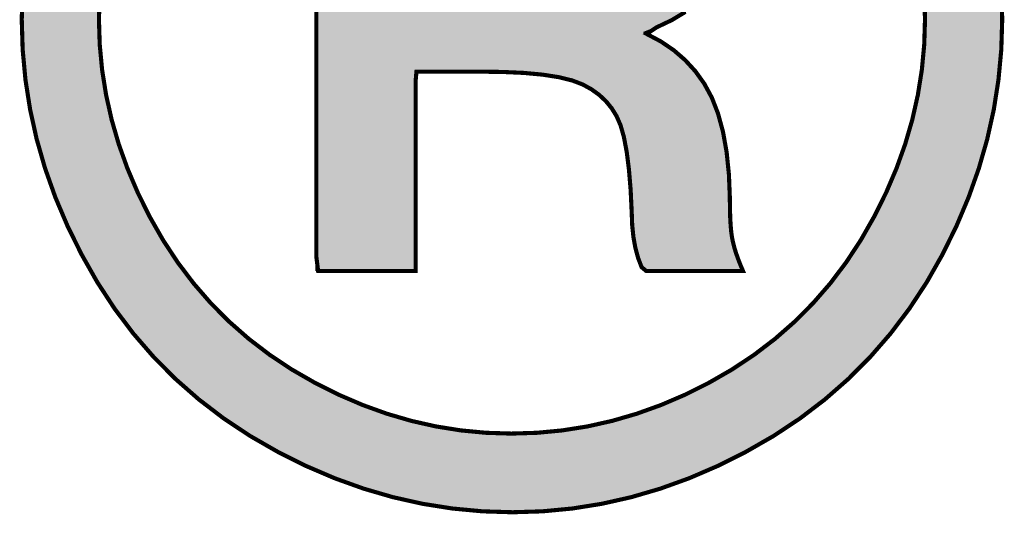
# Model space of a CAD drawing. Header units: inches. Extents: x 0 to 80, y 0 to 59.8.
# Tile 22 of 30: x 79.036 to 79.443, y 3.864 to 4.069. Entities that reach past the tile are written whole.
import ezdxf

# ---------------------------------------------------------------- set-up
doc = ezdxf.new("R2010")
doc.units = ezdxf.units.IN
doc.header["$MEASUREMENT"] = 0
doc.layers.add('Default', color=7, linetype='Continuous')
doc.layers.add('Layer_1', color=7, linetype='Continuous')

# ---------------------------------------------------------------- blocks, each defined once
blk = doc.blocks.new('block_5')
at = {"layer": 'Layer_1', "linetype": 'Continuous'}
h = blk.add_hatch(color=7, dxfattribs=at)
h.paths.add_polyline_path([(0.016547, 0.063151), (0.014068, 0.063073), (0.011601, 0.06284), (0.009145, 0.062452), (0.0067, 0.061909), (0.004264, 0.06121), (0.001837, 0.060356), (-0.000583, 0.059347), (-0.002995, 0.058182), (-0.005362, 0.056866), (-0.007606, 0.055413), (-0.009726, 0.053827), (-0.011722, 0.052107), (-0.013593, 0.050253), (-0.01534, 0.048264), (-0.016961, 0.046141), (-0.018456, 0.043884), (-0.019822, 0.041497), (-0.021035, 0.039061), (-0.022086, 0.036602), (-0.022976, 0.034119), (-0.023704, 0.031612), (-0.02427, 0.029081), (-0.024674, 0.026526), (-0.024916, 0.023947), (-0.024997, 0.021342), (-0.024918, 0.018766), (-0.024681, 0.016214), (-0.024285, 0.013686), (-0.02373, 0.011183), (-0.023017, 0.008703), (-0.022145, 0.006247), (-0.021113, 0.003815), (-0.019923, 0.001408), (-0.018586, -0.000953), (-0.017121, -0.003194), (-0.015527, -0.005309), (-0.013804, -0.007297), (-0.011952, -0.009159), (-0.009972, -0.010895), (-0.007864, -0.012505), (-0.005629, -0.013988), (-0.003272, -0.015342), (-0.000865, -0.016544), (0.001566, -0.017585), (0.004021, -0.018466), (0.0065, -0.019187), (0.009002, -0.019747), (0.011529, -0.020147), (0.01408, -0.020387), (0.016656, -0.020467), (0.019204, -0.020387), (0.021731, -0.020147), (0.024237, -0.019747), (0.026721, -0.019187), (0.029185, -0.018466), (0.031628, -0.017585), (0.034049, -0.016544), (0.03645, -0.015342), (0.038808, -0.013988), (0.041047, -0.012505), (0.043158, -0.010895), (0.045141, -0.009159), (0.046997, -0.007297), (0.048724, -0.005309), (0.050324, -0.003194), (0.051797, -0.000953), (0.053136, 0.001408), (0.05432, 0.003815), (0.055347, 0.006247), (0.056217, 0.008703), (0.05693, 0.011183), (0.057485, 0.013686), (0.057882, 0.016214), (0.058121, 0.018766), (0.0582, 0.021342), (0.058119, 0.023947), (0.057875, 0.026526), (0.057469, 0.029081), (0.056902, 0.031612), (0.056173, 0.034119), (0.055284, 0.036602), (0.054234, 0.039061), (0.053024, 0.041497), (0.051662, 0.043884), (0.05017, 0.046141), (0.048551, 0.048264), (0.046804, 0.050253), (0.04493, 0.052107), (0.04293, 0.053827), (0.040802, 0.055413), (0.038547, 0.056866), (0.036174, 0.058182), (0.033766, 0.059347), (0.031345, 0.060356), (0.028911, 0.06121), (0.026464, 0.061909), (0.024004, 0.062452), (0.021531, 0.06284), (0.019046, 0.063073)])
h.paths.add_polyline_path([(0.014444, 0.056527), (0.012354, 0.05633), (0.010275, 0.056001), (0.008208, 0.055541), (0.006153, 0.05495), (0.004108, 0.054228), (0.002073, 0.053375), (0.000049, 0.052392), (-0.001942, 0.05128), (-0.00383, 0.050052), (-0.005613, 0.04871), (-0.00729, 0.047256), (-0.008861, 0.045688), (-0.010326, 0.044006), (-0.011685, 0.042211), (-0.012937, 0.040303), (-0.014084, 0.038286), (-0.015108, 0.03623), (-0.015994, 0.034156), (-0.016744, 0.032064), (-0.017357, 0.029955), (-0.017834, 0.027827), (-0.018174, 0.025683), (-0.018378, 0.023521), (-0.018446, 0.021342), (-0.018379, 0.01919), (-0.018177, 0.017055), (-0.01784, 0.014937), (-0.01737, 0.012837), (-0.016765, 0.010754), (-0.016025, 0.008689), (-0.015152, 0.006642), (-0.014146, 0.004613), (-0.013008, 0.00262), (-0.011764, 0.00073), (-0.010414, -0.001053), (-0.00896, -0.002727), (-0.007401, -0.004294), (-0.005738, -0.005753), (-0.003969, -0.007105), (-0.002095, -0.008351), (-0.000118, -0.009487), (0.001899, -0.010496), (0.003936, -0.011371), (0.005991, -0.012111), (0.008064, -0.012717), (0.010157, -0.013188), (0.012268, -0.013525), (0.014398, -0.013727), (0.016547, -0.013794), (0.018719, -0.013727), (0.020868, -0.013525), (0.022996, -0.013188), (0.025101, -0.012717), (0.027185, -0.012111), (0.029247, -0.011371), (0.031288, -0.010496), (0.033308, -0.009487), (0.035284, -0.008351), (0.03716, -0.007105), (0.03893, -0.005753), (0.040595, -0.004294), (0.042155, -0.002727), (0.04361, -0.001053), (0.044958, 0.00073), (0.046201, 0.00262), (0.047337, 0.004613), (0.048348, 0.006642), (0.049224, 0.008689), (0.049965, 0.010754), (0.050571, 0.012837), (0.051043, 0.014937), (0.05138, 0.017055), (0.051582, 0.01919), (0.051649, 0.021342), (0.051581, 0.023521), (0.051375, 0.025683), (0.051034, 0.027827), (0.050555, 0.029955), (0.049941, 0.032064), (0.049191, 0.034156), (0.048306, 0.03623), (0.047286, 0.038286), (0.046137, 0.040303), (0.044881, 0.042211), (0.04352, 0.044006), (0.042053, 0.045688), (0.040481, 0.047256), (0.038803, 0.04871), (0.03702, 0.050052), (0.035131, 0.05128), (0.033141, 0.052392), (0.031113, 0.053375), (0.029073, 0.054228), (0.027019, 0.05495), (0.024952, 0.055541), (0.022871, 0.056001), (0.020777, 0.05633), (0.018669, 0.056527), (0.016547, 0.056593)])
blk.add_hatch(color=7, dxfattribs=at).paths.add_polyline_path([(0, 0.043247), (0, 0.039548), (0, 0.030468), (0, 0.019034), (0, 0.008273), (0, 0.001211), (0.000153, 0), (0.001414, 0), (0.003463, 0), (0.005708, 0), (0.007559, 0), (0.008426, 0), (0.008436, 0.001159), (0.008436, 0.004532), (0.008436, 0.008957), (0.008436, 0.01325), (0.008436, 0.016228), (0.008496, 0.0169), (0.009273, 0.0169), (0.010633, 0.0169), (0.012172, 0.0169), (0.013487, 0.0169), (0.014174, 0.0169), (0.015783, 0.01688), (0.017611, 0.016798), (0.019207, 0.01665), (0.020573, 0.016437), (0.021709, 0.016158), (0.022609, 0.015814), (0.023347, 0.015406), (0.024001, 0.014934), (0.024574, 0.014398), (0.025064, 0.013798), (0.025475, 0.013134), (0.025812, 0.012363), (0.026099, 0.011355), (0.026337, 0.010101), (0.026527, 0.008604), (0.026671, 0.006864), (0.026761, 0.004989), (0.0268, 0.00391), (0.026902, 0.002904), (0.027069, 0.001972), (0.027301, 0.001113), (0.027598, 0.000326), (0.027987, 0), (0.029367, 0), (0.03147, 0), (0.033704, 0), (0.035478, 0), (0.036201, 0), (0.035974, 0.000544), (0.035776, 0.001055), (0.035608, 0.001534), (0.035471, 0.00198), (0.035365, 0.002394), (0.035282, 0.002789), (0.035211, 0.003267), (0.035157, 0.00385), (0.035119, 0.004537), (0.035097, 0.005328), (0.035089, 0.006222), (0.03501, 0.008178), (0.034814, 0.010086), (0.034506, 0.01181), (0.034087, 0.013348), (0.03356, 0.014703), (0.032923, 0.015877), (0.032169, 0.01693), (0.031303, 0.017879), (0.030325, 0.018725), (0.029234, 0.019466), (0.028033, 0.020103), (0.028863, 0.020657), (0.030162, 0.021275), (0.031316, 0.021968), (0.032327, 0.022738), (0.033195, 0.023583), (0.033919, 0.024503), (0.034504, 0.025494), (0.034966, 0.026553), (0.035306, 0.027681), (0.035525, 0.028877), (0.035624, 0.030142), (0.035551, 0.032059), (0.035133, 0.034137), (0.034356, 0.036042), (0.03322, 0.037775), (0.031726, 0.039334), (0.029926, 0.040681), (0.028178, 0.041538), (0.026064, 0.042221), (0.023584, 0.04273), (0.020737, 0.043067), (0.017523, 0.04323), (0.01553, 0.043247), (0.012921, 0.043247), (0.008945, 0.043247), (0.004721, 0.043247), (0.001367, 0.043247)])
at = {"layer": 'Layer_1', "color": 7, "linetype": 'Continuous'}
for p, q in [((0, 0.030468), (0, 0.019034)), ((0, 0.030468), (0, 0.019034)), ((0, 0.019034), (0, 0.030468)), ((0.030162, 0.021275), (0.031316, 0.021968)), ((0.030162, 0.021275), (0.031316, 0.021968)), ((0.031316, 0.021968), (0.030162, 0.021275)), ((-0.024997, 0.021342), (-0.024918, 0.018766)), ((-0.024997, 0.021342), (-0.024918, 0.018766)), ((-0.024918, 0.018766), (-0.024997, 0.021342)), ((-0.018446, 0.021342), (-0.018379, 0.01919)), ((-0.018446, 0.021342), (-0.018379, 0.01919)), ((-0.018446, 0.021342), (-0.018379, 0.01919)), ((0.028863, 0.020657), (0.030162, 0.021275)), ((0.028863, 0.020657), (0.030162, 0.021275)), ((0.030162, 0.021275), (0.028863, 0.020657)), ((0.051582, 0.01919), (0.051649, 0.021342)), ((0.051582, 0.01919), (0.051649, 0.021342)), ((0.051582, 0.01919), (0.051649, 0.021342)), ((0.058121, 0.018766), (0.0582, 0.021342)), ((0.058121, 0.018766), (0.0582, 0.021342)), ((0.0582, 0.021342), (0.058121, 0.018766)), ((0.028033, 0.020103), (0.028863, 0.020657)), ((0.028033, 0.020103), (0.028863, 0.020657)), ((0.028863, 0.020657), (0.028033, 0.020103)), ((0.029234, 0.019466), (0.028033, 0.020103)), ((0.029234, 0.019466), (0.028033, 0.020103)), ((0.028033, 0.020103), (0.029234, 0.019466)), ((0.030325, 0.018725), (0.029234, 0.019466)), ((0.030325, 0.018725), (0.029234, 0.019466)), ((0.029234, 0.019466), (0.030325, 0.018725)), ((-0.024918, 0.018766), (-0.024681, 0.016214)), ((-0.024918, 0.018766), (-0.024681, 0.016214)), ((-0.024681, 0.016214), (-0.024918, 0.018766)), ((-0.018379, 0.01919), (-0.018177, 0.017055)), ((-0.018379, 0.01919), (-0.018177, 0.017055)), ((-0.018379, 0.01919), (-0.018177, 0.017055)), ((0, 0.019034), (0, 0.008273)), ((0, 0.019034), (0, 0.008273)), ((0, 0.008273), (0, 0.019034)), ((0.031303, 0.017879), (0.030325, 0.018725)), ((0.031303, 0.017879), (0.030325, 0.018725)), ((0.030325, 0.018725), (0.031303, 0.017879)), ((0.05138, 0.017055), (0.051582, 0.01919)), ((0.05138, 0.017055), (0.051582, 0.01919)), ((0.05138, 0.017055), (0.051582, 0.01919)), ((0.057882, 0.016214), (0.058121, 0.018766)), ((0.057882, 0.016214), (0.058121, 0.018766)), ((0.058121, 0.018766), (0.057882, 0.016214)), ((0.032169, 0.01693), (0.031303, 0.017879)), ((0.032169, 0.01693), (0.031303, 0.017879)), ((0.031303, 0.017879), (0.032169, 0.01693)), ((-0.018177, 0.017055), (-0.01784, 0.014937)), ((-0.018177, 0.017055), (-0.01784, 0.014937)), ((-0.018177, 0.017055), (-0.01784, 0.014937)), ((0.008436, 0.016228), (0.008496, 0.0169)), ((0.008436, 0.016228), (0.008496, 0.0169)), ((0.008496, 0.0169), (0.008436, 0.016228)), ((0.008496, 0.0169), (0.009273, 0.0169)), ((0.008496, 0.0169), (0.009273, 0.0169)), ((0.009273, 0.0169), (0.008496, 0.0169)), ((0.009273, 0.0169), (0.010633, 0.0169)), ((0.009273, 0.0169), (0.010633, 0.0169)), ((0.010633, 0.0169), (0.009273, 0.0169)), ((0.010633, 0.0169), (0.012172, 0.0169)), ((0.010633, 0.0169), (0.012172, 0.0169)), ((0.012172, 0.0169), (0.010633, 0.0169)), ((0.012172, 0.0169), (0.013487, 0.0169)), ((0.012172, 0.0169), (0.013487, 0.0169)), ((0.013487, 0.0169), (0.012172, 0.0169)), ((0.013487, 0.0169), (0.014174, 0.0169)), ((0.013487, 0.0169), (0.014174, 0.0169)), ((0.014174, 0.0169), (0.013487, 0.0169)), ((0.014174, 0.0169), (0.015783, 0.01688)), ((0.014174, 0.0169), (0.015783, 0.01688)), ((0.015783, 0.01688), (0.014174, 0.0169)), ((0.015783, 0.01688), (0.017611, 0.016798)), ((0.015783, 0.01688), (0.017611, 0.016798)), ((0.017611, 0.016798), (0.015783, 0.01688)), ((0.017611, 0.016798), (0.019207, 0.01665)), ((0.017611, 0.016798), (0.019207, 0.01665)), ((0.019207, 0.01665), (0.017611, 0.016798)), ((0.032923, 0.015877), (0.032169, 0.01693)), ((0.032923, 0.015877), (0.032169, 0.01693)), ((0.032169, 0.01693), (0.032923, 0.015877)), ((0.051043, 0.014937), (0.05138, 0.017055)), ((0.051043, 0.014937), (0.05138, 0.017055)), ((0.051043, 0.014937), (0.05138, 0.017055)), ((-0.024681, 0.016214), (-0.024285, 0.013686)), ((-0.024681, 0.016214), (-0.024285, 0.013686)), ((-0.024285, 0.013686), (-0.024681, 0.016214)), ((0.008436, 0.01325), (0.008436, 0.016228)), ((0.008436, 0.01325), (0.008436, 0.016228)), ((0.008436, 0.016228), (0.008436, 0.01325)), ((0.019207, 0.01665), (0.020573, 0.016437)), ((0.019207, 0.01665), (0.020573, 0.016437)), ((0.020573, 0.016437), (0.019207, 0.01665)), ((0.020573, 0.016437), (0.021709, 0.016158)), ((0.020573, 0.016437), (0.021709, 0.016158)), ((0.021709, 0.016158), (0.020573, 0.016437)), ((0.021709, 0.016158), (0.022609, 0.015814)), ((0.021709, 0.016158), (0.022609, 0.015814)), ((0.022609, 0.015814), (0.021709, 0.016158)), ((0.03356, 0.014703), (0.032923, 0.015877)), ((0.03356, 0.014703), (0.032923, 0.015877)), ((0.032923, 0.015877), (0.03356, 0.014703)), ((0.057485, 0.013686), (0.057882, 0.016214)), ((0.057485, 0.013686), (0.057882, 0.016214)), ((0.057882, 0.016214), (0.057485, 0.013686)), ((0.022609, 0.015814), (0.023347, 0.015406)), ((0.022609, 0.015814), (0.023347, 0.015406)), ((0.023347, 0.015406), (0.022609, 0.015814)), ((0.023347, 0.015406), (0.024001, 0.014934)), ((0.023347, 0.015406), (0.024001, 0.014934)), ((0.024001, 0.014934), (0.023347, 0.015406)), ((-0.01784, 0.014937), (-0.01737, 0.012837)), ((-0.01784, 0.014937), (-0.01737, 0.012837)), ((-0.01784, 0.014937), (-0.01737, 0.012837)), ((0.024001, 0.014934), (0.024574, 0.014398)), ((0.024001, 0.014934), (0.024574, 0.014398)), ((0.024574, 0.014398), (0.024001, 0.014934)), ((0.024574, 0.014398), (0.025064, 0.013798)), ((0.024574, 0.014398), (0.025064, 0.013798)), ((0.025064, 0.013798), (0.024574, 0.014398)), ((0.034087, 0.013348), (0.03356, 0.014703)), ((0.034087, 0.013348), (0.03356, 0.014703)), ((0.03356, 0.014703), (0.034087, 0.013348)), ((0.050571, 0.012837), (0.051043, 0.014937)), ((0.050571, 0.012837), (0.051043, 0.014937)), ((0.050571, 0.012837), (0.051043, 0.014937)), ((-0.024285, 0.013686), (-0.02373, 0.011183)), ((-0.024285, 0.013686), (-0.02373, 0.011183)), ((-0.02373, 0.011183), (-0.024285, 0.013686)), ((0.025064, 0.013798), (0.025475, 0.013134)), ((0.025064, 0.013798), (0.025475, 0.013134)), ((0.025475, 0.013134), (0.025064, 0.013798)), ((0.05693, 0.011183), (0.057485, 0.013686)), ((0.05693, 0.011183), (0.057485, 0.013686)), ((0.057485, 0.013686), (0.05693, 0.011183)), ((-0.01737, 0.012837), (-0.016765, 0.010754)), ((-0.01737, 0.012837), (-0.016765, 0.010754)), ((-0.01737, 0.012837), (-0.016765, 0.010754)), ((0.008436, 0.008957), (0.008436, 0.01325)), ((0.008436, 0.008957), (0.008436, 0.01325)), ((0.008436, 0.01325), (0.008436, 0.008957)), ((0.025475, 0.013134), (0.025812, 0.012363)), ((0.025475, 0.013134), (0.025812, 0.012363)), ((0.025812, 0.012363), (0.025475, 0.013134)), ((0.034506, 0.01181), (0.034087, 0.013348)), ((0.034506, 0.01181), (0.034087, 0.013348)), ((0.034087, 0.013348), (0.034506, 0.01181)), ((0.049965, 0.010754), (0.050571, 0.012837)), ((0.049965, 0.010754), (0.050571, 0.012837)), ((0.049965, 0.010754), (0.050571, 0.012837)), ((0.025812, 0.012363), (0.026099, 0.011355)), ((0.025812, 0.012363), (0.026099, 0.011355)), ((0.026099, 0.011355), (0.025812, 0.012363)), ((0.034814, 0.010086), (0.034506, 0.01181)), ((0.034814, 0.010086), (0.034506, 0.01181)), ((0.034506, 0.01181), (0.034814, 0.010086)), ((-0.02373, 0.011183), (-0.023017, 0.008703)), ((-0.02373, 0.011183), (-0.023017, 0.008703)), ((-0.023017, 0.008703), (-0.02373, 0.011183)), ((0.026099, 0.011355), (0.026337, 0.010101)), ((0.026099, 0.011355), (0.026337, 0.010101)), ((0.026337, 0.010101), (0.026099, 0.011355)), ((0.056217, 0.008703), (0.05693, 0.011183)), ((0.056217, 0.008703), (0.05693, 0.011183)), ((0.05693, 0.011183), (0.056217, 0.008703)), ((-0.016765, 0.010754), (-0.016025, 0.008689)), ((-0.016765, 0.010754), (-0.016025, 0.008689)), ((-0.016765, 0.010754), (-0.016025, 0.008689)), ((0.026337, 0.010101), (0.026527, 0.008604)), ((0.026337, 0.010101), (0.026527, 0.008604)), ((0.026527, 0.008604), (0.026337, 0.010101)), ((0.03501, 0.008178), (0.034814, 0.010086)), ((0.03501, 0.008178), (0.034814, 0.010086)), ((0.034814, 0.010086), (0.03501, 0.008178)), ((0.049224, 0.008689), (0.049965, 0.010754)), ((0.049224, 0.008689), (0.049965, 0.010754)), ((0.049224, 0.008689), (0.049965, 0.010754)), ((-0.023017, 0.008703), (-0.022145, 0.006247)), ((-0.023017, 0.008703), (-0.022145, 0.006247)), ((-0.022145, 0.006247), (-0.023017, 0.008703)), ((-0.016025, 0.008689), (-0.015152, 0.006642)), ((-0.016025, 0.008689), (-0.015152, 0.006642)), ((-0.016025, 0.008689), (-0.015152, 0.006642)), ((0.008436, 0.004532), (0.008436, 0.008957)), ((0.008436, 0.004532), (0.008436, 0.008957)), ((0.008436, 0.008957), (0.008436, 0.004532)), ((0.026527, 0.008604), (0.026671, 0.006864)), ((0.026527, 0.008604), (0.026671, 0.006864)), ((0.026671, 0.006864), (0.026527, 0.008604)), ((0.048348, 0.006642), (0.049224, 0.008689)), ((0.048348, 0.006642), (0.049224, 0.008689)), ((0.048348, 0.006642), (0.049224, 0.008689)), ((0.055347, 0.006247), (0.056217, 0.008703)), ((0.055347, 0.006247), (0.056217, 0.008703)), ((0.056217, 0.008703), (0.055347, 0.006247)), ((0, 0.008273), (0, 0.001211)), ((0, 0.008273), (0, 0.001211)), ((0, 0.001211), (0, 0.008273)), ((0.035089, 0.006222), (0.03501, 0.008178)), ((0.035089, 0.006222), (0.03501, 0.008178)), ((0.03501, 0.008178), (0.035089, 0.006222)), ((0.026671, 0.006864), (0.026761, 0.004989)), ((0.026671, 0.006864), (0.026761, 0.004989)), ((0.026761, 0.004989), (0.026671, 0.006864)), ((-0.022145, 0.006247), (-0.021113, 0.003815)), ((-0.022145, 0.006247), (-0.021113, 0.003815)), ((-0.021113, 0.003815), (-0.022145, 0.006247)), ((-0.015152, 0.006642), (-0.014146, 0.004613)), ((-0.015152, 0.006642), (-0.014146, 0.004613)), ((-0.015152, 0.006642), (-0.014146, 0.004613)), ((0.035097, 0.005328), (0.035089, 0.006222)), ((0.035097, 0.005328), (0.035089, 0.006222)), ((0.035089, 0.006222), (0.035097, 0.005328)), ((0.047337, 0.004613), (0.048348, 0.006642)), ((0.047337, 0.004613), (0.048348, 0.006642)), ((0.047337, 0.004613), (0.048348, 0.006642)), ((0.05432, 0.003815), (0.055347, 0.006247)), ((0.05432, 0.003815), (0.055347, 0.006247)), ((0.055347, 0.006247), (0.05432, 0.003815)), ((0.035119, 0.004537), (0.035097, 0.005328)), ((0.035119, 0.004537), (0.035097, 0.005328)), ((0.035097, 0.005328), (0.035119, 0.004537)), ((-0.014146, 0.004613), (-0.013008, 0.00262)), ((-0.014146, 0.004613), (-0.013008, 0.00262)), ((-0.014146, 0.004613), (-0.013008, 0.00262)), ((0.008436, 0.001159), (0.008436, 0.004532)), ((0.008436, 0.001159), (0.008436, 0.004532)), ((0.008436, 0.004532), (0.008436, 0.001159)), ((0.026761, 0.004989), (0.0268, 0.00391)), ((0.026761, 0.004989), (0.0268, 0.00391)), ((0.0268, 0.00391), (0.026761, 0.004989)), ((0.035157, 0.00385), (0.035119, 0.004537)), ((0.035157, 0.00385), (0.035119, 0.004537)), ((0.035119, 0.004537), (0.035157, 0.00385)), ((0.046201, 0.00262), (0.047337, 0.004613)), ((0.046201, 0.00262), (0.047337, 0.004613)), ((0.046201, 0.00262), (0.047337, 0.004613)), ((-0.021113, 0.003815), (-0.019923, 0.001408)), ((-0.021113, 0.003815), (-0.019923, 0.001408)), ((-0.019923, 0.001408), (-0.021113, 0.003815)), ((0.0268, 0.00391), (0.026902, 0.002904)), ((0.0268, 0.00391), (0.026902, 0.002904)), ((0.026902, 0.002904), (0.0268, 0.00391)), ((0.035211, 0.003267), (0.035157, 0.00385)), ((0.035211, 0.003267), (0.035157, 0.00385)), ((0.035157, 0.00385), (0.035211, 0.003267)), ((0.053136, 0.001408), (0.05432, 0.003815)), ((0.053136, 0.001408), (0.05432, 0.003815)), ((0.05432, 0.003815), (0.053136, 0.001408)), ((-0.013008, 0.00262), (-0.011764, 0.00073)), ((-0.013008, 0.00262), (-0.011764, 0.00073)), ((-0.013008, 0.00262), (-0.011764, 0.00073)), ((0.026902, 0.002904), (0.027069, 0.001972)), ((0.026902, 0.002904), (0.027069, 0.001972)), ((0.027069, 0.001972), (0.026902, 0.002904)), ((0.035282, 0.002789), (0.035211, 0.003267)), ((0.035282, 0.002789), (0.035211, 0.003267)), ((0.035211, 0.003267), (0.035282, 0.002789)), ((0.035365, 0.002394), (0.035282, 0.002789)), ((0.035365, 0.002394), (0.035282, 0.002789)), ((0.035282, 0.002789), (0.035365, 0.002394)), ((0.044958, 0.00073), (0.046201, 0.00262)), ((0.044958, 0.00073), (0.046201, 0.00262)), ((0.044958, 0.00073), (0.046201, 0.00262)), ((0.027069, 0.001972), (0.027301, 0.001113)), ((0.027069, 0.001972), (0.027301, 0.001113)), ((0.027301, 0.001113), (0.027069, 0.001972)), ((0.035471, 0.00198), (0.035365, 0.002394)), ((0.035471, 0.00198), (0.035365, 0.002394)), ((0.035365, 0.002394), (0.035471, 0.00198)), ((0.035608, 0.001534), (0.035471, 0.00198)), ((0.035608, 0.001534), (0.035471, 0.00198)), ((0.035471, 0.00198), (0.035608, 0.001534)), ((-0.019923, 0.001408), (-0.018586, -0.000953)), ((-0.019923, 0.001408), (-0.018586, -0.000953)), ((-0.018586, -0.000953), (-0.019923, 0.001408)), ((0, 0.001211), (0.000153, 0)), ((0, 0.001211), (0.000153, 0)), ((0.000153, 0), (0, 0.001211)), ((0.008426, 0), (0.008436, 0.001159)), ((0.008426, 0), (0.008436, 0.001159)), ((0.008436, 0.001159), (0.008426, 0)), ((0.027301, 0.001113), (0.027598, 0.000326)), ((0.027301, 0.001113), (0.027598, 0.000326)), ((0.027598, 0.000326), (0.027301, 0.001113)), ((0.035776, 0.001055), (0.035608, 0.001534)), ((0.035776, 0.001055), (0.035608, 0.001534)), ((0.035608, 0.001534), (0.035776, 0.001055)), ((0.035974, 0.000544), (0.035776, 0.001055)), ((0.035974, 0.000544), (0.035776, 0.001055)), ((0.035776, 0.001055), (0.035974, 0.000544)), ((0.051797, -0.000953), (0.053136, 0.001408)), ((0.051797, -0.000953), (0.053136, 0.001408)), ((0.053136, 0.001408), (0.051797, -0.000953)), ((-0.011764, 0.00073), (-0.010414, -0.001053)), ((-0.011764, 0.00073), (-0.010414, -0.001053)), ((-0.011764, 0.00073), (-0.010414, -0.001053)), ((0.000153, 0), (0.001414, 0)), ((0.000153, 0), (0.001414, 0)), ((0.001414, 0), (0.000153, 0)), ((0.001414, 0), (0.003463, 0)), ((0.001414, 0), (0.003463, 0)), ((0.003463, 0), (0.001414, 0)), ((0.003463, 0), (0.005708, 0)), ((0.003463, 0), (0.005708, 0)), ((0.005708, 0), (0.003463, 0)), ((0.005708, 0), (0.007559, 0)), ((0.005708, 0), (0.007559, 0)), ((0.007559, 0), (0.005708, 0)), ((0.007559, 0), (0.008426, 0)), ((0.007559, 0), (0.008426, 0)), ((0.008426, 0), (0.007559, 0)), ((0.027598, 0.000326), (0.027987, 0)), ((0.027598, 0.000326), (0.027987, 0)), ((0.027987, 0), (0.027598, 0.000326)), ((0.027987, 0), (0.029367, 0)), ((0.027987, 0), (0.029367, 0)), ((0.029367, 0), (0.027987, 0)), ((0.029367, 0), (0.03147, 0)), ((0.029367, 0), (0.03147, 0)), ((0.03147, 0), (0.029367, 0)), ((0.03147, 0), (0.033704, 0)), ((0.03147, 0), (0.033704, 0)), ((0.033704, 0), (0.03147, 0)), ((0.033704, 0), (0.035478, 0)), ((0.033704, 0), (0.035478, 0)), ((0.035478, 0), (0.033704, 0)), ((0.035478, 0), (0.036201, 0)), ((0.035478, 0), (0.036201, 0)), ((0.036201, 0), (0.035478, 0)), ((0.036201, 0), (0.035974, 0.000544)), ((0.036201, 0), (0.035974, 0.000544)), ((0.035974, 0.000544), (0.036201, 0)), ((0.04361, -0.001053), (0.044958, 0.00073)), ((0.04361, -0.001053), (0.044958, 0.00073)), ((0.04361, -0.001053), (0.044958, 0.00073)), ((-0.018586, -0.000953), (-0.017121, -0.003194)), ((-0.018586, -0.000953), (-0.017121, -0.003194)), ((-0.017121, -0.003194), (-0.018586, -0.000953)), ((-0.010414, -0.001053), (-0.00896, -0.002727)), ((-0.010414, -0.001053), (-0.00896, -0.002727)), ((-0.010414, -0.001053), (-0.00896, -0.002727)), ((0.042155, -0.002727), (0.04361, -0.001053)), ((0.042155, -0.002727), (0.04361, -0.001053)), ((0.042155, -0.002727), (0.04361, -0.001053)), ((0.050324, -0.003194), (0.051797, -0.000953)), ((0.050324, -0.003194), (0.051797, -0.000953)), ((0.051797, -0.000953), (0.050324, -0.003194)), ((-0.017121, -0.003194), (-0.015527, -0.005309)), ((-0.017121, -0.003194), (-0.015527, -0.005309)), ((-0.015527, -0.005309), (-0.017121, -0.003194)), ((-0.00896, -0.002727), (-0.007401, -0.004294)), ((-0.00896, -0.002727), (-0.007401, -0.004294)), ((-0.00896, -0.002727), (-0.007401, -0.004294)), ((0.040595, -0.004294), (0.042155, -0.002727)), ((0.040595, -0.004294), (0.042155, -0.002727)), ((0.040595, -0.004294), (0.042155, -0.002727)), ((0.048724, -0.005309), (0.050324, -0.003194)), ((0.048724, -0.005309), (0.050324, -0.003194)), ((0.050324, -0.003194), (0.048724, -0.005309)), ((-0.007401, -0.004294), (-0.005738, -0.005753)), ((-0.007401, -0.004294), (-0.005738, -0.005753)), ((-0.007401, -0.004294), (-0.005738, -0.005753)), ((0.03893, -0.005753), (0.040595, -0.004294)), ((0.03893, -0.005753), (0.040595, -0.004294)), ((0.03893, -0.005753), (0.040595, -0.004294)), ((-0.015527, -0.005309), (-0.013804, -0.007297)), ((-0.015527, -0.005309), (-0.013804, -0.007297)), ((-0.013804, -0.007297), (-0.015527, -0.005309)), ((-0.005738, -0.005753), (-0.003969, -0.007105)), ((-0.005738, -0.005753), (-0.003969, -0.007105)), ((-0.005738, -0.005753), (-0.003969, -0.007105)), ((0.03716, -0.007105), (0.03893, -0.005753)), ((0.03716, -0.007105), (0.03893, -0.005753)), ((0.03716, -0.007105), (0.03893, -0.005753)), ((0.046997, -0.007297), (0.048724, -0.005309)), ((0.046997, -0.007297), (0.048724, -0.005309)), ((0.048724, -0.005309), (0.046997, -0.007297)), ((-0.013804, -0.007297), (-0.011952, -0.009159)), ((-0.013804, -0.007297), (-0.011952, -0.009159)), ((-0.011952, -0.009159), (-0.013804, -0.007297)), ((-0.003969, -0.007105), (-0.002095, -0.008351)), ((-0.003969, -0.007105), (-0.002095, -0.008351)), ((-0.003969, -0.007105), (-0.002095, -0.008351)), ((0.035284, -0.008351), (0.03716, -0.007105)), ((0.035284, -0.008351), (0.03716, -0.007105)), ((0.035284, -0.008351), (0.03716, -0.007105)), ((0.045141, -0.009159), (0.046997, -0.007297)), ((0.045141, -0.009159), (0.046997, -0.007297)), ((0.046997, -0.007297), (0.045141, -0.009159)), ((-0.002095, -0.008351), (-0.000118, -0.009487)), ((-0.002095, -0.008351), (-0.000118, -0.009487)), ((-0.002095, -0.008351), (-0.000118, -0.009487)), ((0.033308, -0.009487), (0.035284, -0.008351)), ((0.033308, -0.009487), (0.035284, -0.008351)), ((0.033308, -0.009487), (0.035284, -0.008351)), ((-0.011952, -0.009159), (-0.009972, -0.010895)), ((-0.011952, -0.009159), (-0.009972, -0.010895)), ((-0.009972, -0.010895), (-0.011952, -0.009159)), ((0.043158, -0.010895), (0.045141, -0.009159)), ((0.043158, -0.010895), (0.045141, -0.009159)), ((0.045141, -0.009159), (0.043158, -0.010895)), ((-0.000118, -0.009487), (0.001899, -0.010496)), ((-0.000118, -0.009487), (0.001899, -0.010496)), ((-0.000118, -0.009487), (0.001899, -0.010496)), ((0.031288, -0.010496), (0.033308, -0.009487)), ((0.031288, -0.010496), (0.033308, -0.009487)), ((0.031288, -0.010496), (0.033308, -0.009487)), ((0.001899, -0.010496), (0.003936, -0.011371)), ((0.001899, -0.010496), (0.003936, -0.011371)), ((0.001899, -0.010496), (0.003936, -0.011371)), ((0.029247, -0.011371), (0.031288, -0.010496)), ((0.029247, -0.011371), (0.031288, -0.010496)), ((0.029247, -0.011371), (0.031288, -0.010496)), ((-0.009972, -0.010895), (-0.007864, -0.012505)), ((-0.009972, -0.010895), (-0.007864, -0.012505)), ((-0.007864, -0.012505), (-0.009972, -0.010895)), ((0.003936, -0.011371), (0.005991, -0.012111)), ((0.003936, -0.011371), (0.005991, -0.012111)), ((0.003936, -0.011371), (0.005991, -0.012111)), ((0.027185, -0.012111), (0.029247, -0.011371)), ((0.027185, -0.012111), (0.029247, -0.011371)), ((0.027185, -0.012111), (0.029247, -0.011371)), ((0.041047, -0.012505), (0.043158, -0.010895)), ((0.041047, -0.012505), (0.043158, -0.010895)), ((0.043158, -0.010895), (0.041047, -0.012505)), ((-0.007864, -0.012505), (-0.005629, -0.013988)), ((-0.007864, -0.012505), (-0.005629, -0.013988)), ((-0.005629, -0.013988), (-0.007864, -0.012505)), ((0.005991, -0.012111), (0.008064, -0.012717)), ((0.005991, -0.012111), (0.008064, -0.012717)), ((0.005991, -0.012111), (0.008064, -0.012717)), ((0.025101, -0.012717), (0.027185, -0.012111)), ((0.025101, -0.012717), (0.027185, -0.012111)), ((0.025101, -0.012717), (0.027185, -0.012111)), ((0.038808, -0.013988), (0.041047, -0.012505)), ((0.038808, -0.013988), (0.041047, -0.012505)), ((0.041047, -0.012505), (0.038808, -0.013988)), ((0.008064, -0.012717), (0.010157, -0.013188)), ((0.008064, -0.012717), (0.010157, -0.013188)), ((0.008064, -0.012717), (0.010157, -0.013188)), ((0.010157, -0.013188), (0.012268, -0.013525)), ((0.010157, -0.013188), (0.012268, -0.013525)), ((0.010157, -0.013188), (0.012268, -0.013525)), ((0.020868, -0.013525), (0.022996, -0.013188)), ((0.020868, -0.013525), (0.022996, -0.013188)), ((0.020868, -0.013525), (0.022996, -0.013188)), ((0.022996, -0.013188), (0.025101, -0.012717)), ((0.022996, -0.013188), (0.025101, -0.012717)), ((0.022996, -0.013188), (0.025101, -0.012717)), ((-0.005629, -0.013988), (-0.003272, -0.015342)), ((-0.005629, -0.013988), (-0.003272, -0.015342)), ((-0.003272, -0.015342), (-0.005629, -0.013988)), ((0.012268, -0.013525), (0.014398, -0.013727)), ((0.012268, -0.013525), (0.014398, -0.013727)), ((0.012268, -0.013525), (0.014398, -0.013727)), ((0.014398, -0.013727), (0.016547, -0.013794)), ((0.014398, -0.013727), (0.016547, -0.013794)), ((0.014398, -0.013727), (0.016547, -0.013794)), ((0.016547, -0.013794), (0.018719, -0.013727)), ((0.016547, -0.013794), (0.018719, -0.013727)), ((0.016547, -0.013794), (0.018719, -0.013727)), ((0.018719, -0.013727), (0.020868, -0.013525)), ((0.018719, -0.013727), (0.020868, -0.013525)), ((0.018719, -0.013727), (0.020868, -0.013525)), ((0.03645, -0.015342), (0.038808, -0.013988)), ((0.03645, -0.015342), (0.038808, -0.013988)), ((0.038808, -0.013988), (0.03645, -0.015342)), ((-0.003272, -0.015342), (-0.000865, -0.016544)), ((-0.003272, -0.015342), (-0.000865, -0.016544)), ((-0.000865, -0.016544), (-0.003272, -0.015342)), ((0.034049, -0.016544), (0.03645, -0.015342)), ((0.034049, -0.016544), (0.03645, -0.015342)), ((0.03645, -0.015342), (0.034049, -0.016544)), ((-0.000865, -0.016544), (0.001566, -0.017585)), ((-0.000865, -0.016544), (0.001566, -0.017585)), ((0.001566, -0.017585), (-0.000865, -0.016544)), ((0.031628, -0.017585), (0.034049, -0.016544)), ((0.031628, -0.017585), (0.034049, -0.016544)), ((0.034049, -0.016544), (0.031628, -0.017585)), ((0.001566, -0.017585), (0.004021, -0.018466)), ((0.001566, -0.017585), (0.004021, -0.018466)), ((0.004021, -0.018466), (0.001566, -0.017585)), ((0.029185, -0.018466), (0.031628, -0.017585)), ((0.029185, -0.018466), (0.031628, -0.017585)), ((0.031628, -0.017585), (0.029185, -0.018466)), ((0.004021, -0.018466), (0.0065, -0.019187)), ((0.004021, -0.018466), (0.0065, -0.019187)), ((0.0065, -0.019187), (0.004021, -0.018466)), ((0.0065, -0.019187), (0.009002, -0.019747)), ((0.0065, -0.019187), (0.009002, -0.019747)), ((0.009002, -0.019747), (0.0065, -0.019187)), ((0.024237, -0.019747), (0.026721, -0.019187)), ((0.024237, -0.019747), (0.026721, -0.019187)), ((0.026721, -0.019187), (0.024237, -0.019747)), ((0.026721, -0.019187), (0.029185, -0.018466)), ((0.026721, -0.019187), (0.029185, -0.018466)), ((0.029185, -0.018466), (0.026721, -0.019187)), ((0.009002, -0.019747), (0.011529, -0.020147)), ((0.009002, -0.019747), (0.011529, -0.020147)), ((0.011529, -0.020147), (0.009002, -0.019747)), ((0.021731, -0.020147), (0.024237, -0.019747)), ((0.021731, -0.020147), (0.024237, -0.019747)), ((0.024237, -0.019747), (0.021731, -0.020147)), ((0.011529, -0.020147), (0.01408, -0.020387)), ((0.011529, -0.020147), (0.01408, -0.020387)), ((0.01408, -0.020387), (0.011529, -0.020147)), ((0.01408, -0.020387), (0.016656, -0.020467)), ((0.01408, -0.020387), (0.016656, -0.020467)), ((0.016656, -0.020467), (0.01408, -0.020387)), ((0.016656, -0.020467), (0.019204, -0.020387)), ((0.016656, -0.020467), (0.019204, -0.020387)), ((0.019204, -0.020387), (0.016656, -0.020467)), ((0.019204, -0.020387), (0.021731, -0.020147)), ((0.019204, -0.020387), (0.021731, -0.020147)), ((0.021731, -0.020147), (0.019204, -0.020387))]:
    blk.add_line(p, q, dxfattribs=at)
at = {"layer": 'Layer_1', "color": 7, "linetype": 'Continuous', "const_width": 0.00035}
for points in [[(-0.024916, 0.023947), (-0.024997, 0.021342), (-0.024918, 0.018766), (-0.024681, 0.016214), (-0.024285, 0.013686), (-0.02373, 0.011183), (-0.023017, 0.008703), (-0.022145, 0.006247), (-0.021113, 0.003815), (-0.019923, 0.001408), (-0.018586, -0.000953), (-0.017121, -0.003194), (-0.015527, -0.005309), (-0.013804, -0.007297), (-0.011952, -0.009159), (-0.009972, -0.010895), (-0.007864, -0.012505), (-0.005629, -0.013988), (-0.003272, -0.015342), (-0.000865, -0.016544), (0.001566, -0.017585), (0.004021, -0.018466), (0.0065, -0.019187), (0.009002, -0.019747), (0.011529, -0.020147), (0.01408, -0.020387), (0.016656, -0.020467), (0.019204, -0.020387), (0.021731, -0.020147), (0.024237, -0.019747), (0.026721, -0.019187), (0.029185, -0.018466), (0.031628, -0.017585), (0.034049, -0.016544), (0.03645, -0.015342), (0.038808, -0.013988), (0.041047, -0.012505), (0.043158, -0.010895), (0.045141, -0.009159), (0.046997, -0.007297), (0.048724, -0.005309), (0.050324, -0.003194), (0.051797, -0.000953), (0.053136, 0.001408), (0.05432, 0.003815), (0.055347, 0.006247), (0.056217, 0.008703), (0.05693, 0.011183), (0.057485, 0.013686), (0.057882, 0.016214), (0.058121, 0.018766), (0.0582, 0.021342), (0.058119, 0.023947)], [(-0.018378, 0.023521), (-0.018446, 0.021342), (-0.018379, 0.01919), (-0.018177, 0.017055), (-0.01784, 0.014937), (-0.01737, 0.012837), (-0.016765, 0.010754), (-0.016025, 0.008689), (-0.015152, 0.006642), (-0.014146, 0.004613), (-0.013008, 0.00262), (-0.011764, 0.00073), (-0.010414, -0.001053), (-0.00896, -0.002727), (-0.007401, -0.004294), (-0.005738, -0.005753), (-0.003969, -0.007105), (-0.002095, -0.008351), (-0.000118, -0.009487), (0.001899, -0.010496), (0.003936, -0.011371), (0.005991, -0.012111), (0.008064, -0.012717), (0.010157, -0.013188), (0.012268, -0.013525), (0.014398, -0.013727), (0.016547, -0.013794), (0.018719, -0.013727), (0.020868, -0.013525), (0.022996, -0.013188), (0.025101, -0.012717), (0.027185, -0.012111), (0.029247, -0.011371), (0.031288, -0.010496), (0.033308, -0.009487), (0.035284, -0.008351), (0.03716, -0.007105), (0.03893, -0.005753), (0.040595, -0.004294), (0.042155, -0.002727), (0.04361, -0.001053), (0.044958, 0.00073), (0.046201, 0.00262), (0.047337, 0.004613), (0.048348, 0.006642), (0.049224, 0.008689), (0.049965, 0.010754), (0.050571, 0.012837), (0.051043, 0.014937), (0.05138, 0.017055), (0.051582, 0.01919), (0.051649, 0.021342), (0.051581, 0.023521)], [(0, 0.030468), (0, 0.019034), (0, 0.008273), (0, 0.001211), (0.000153, 0), (0.001414, 0), (0.003463, 0), (0.005708, 0), (0.007559, 0), (0.008426, 0), (0.008436, 0.001159), (0.008436, 0.004532), (0.008436, 0.008957), (0.008436, 0.01325), (0.008436, 0.016228), (0.008496, 0.0169), (0.009273, 0.0169), (0.010633, 0.0169), (0.012172, 0.0169), (0.013487, 0.0169), (0.014174, 0.0169), (0.015783, 0.01688), (0.017611, 0.016798), (0.019207, 0.01665), (0.020573, 0.016437), (0.021709, 0.016158), (0.022609, 0.015814), (0.023347, 0.015406), (0.024001, 0.014934), (0.024574, 0.014398), (0.025064, 0.013798), (0.025475, 0.013134), (0.025812, 0.012363), (0.026099, 0.011355), (0.026337, 0.010101), (0.026527, 0.008604), (0.026671, 0.006864), (0.026761, 0.004989), (0.0268, 0.00391), (0.026902, 0.002904), (0.027069, 0.001972), (0.027301, 0.001113), (0.027598, 0.000326), (0.027987, 0), (0.029367, 0), (0.03147, 0), (0.033704, 0), (0.035478, 0), (0.036201, 0), (0.035974, 0.000544), (0.035776, 0.001055), (0.035608, 0.001534), (0.035471, 0.00198), (0.035365, 0.002394), (0.035282, 0.002789), (0.035211, 0.003267), (0.035157, 0.00385), (0.035119, 0.004537), (0.035097, 0.005328), (0.035089, 0.006222), (0.03501, 0.008178), (0.034814, 0.010086), (0.034506, 0.01181), (0.034087, 0.013348), (0.03356, 0.014703), (0.032923, 0.015877), (0.032169, 0.01693), (0.031303, 0.017879), (0.030325, 0.018725), (0.029234, 0.019466), (0.028033, 0.020103), (0.028863, 0.020657), (0.030162, 0.021275), (0.031316, 0.021968)]]:
    blk.add_lwpolyline(points, dxfattribs=at)
at = {"layer": 'Layer_1', "color": 7, "linetype": 'Continuous'}
for points, knots in [([(0.016547, 0.063151), (0.023505, 0.063151), (0.030314, 0.061354), (0.036974, 0.05776), (0.043647, 0.054159), (0.048855, 0.049011), (0.052585, 0.042304), (0.056315, 0.03559), (0.0582, 0.028612), (0.0582, 0.021342), (0.0582, 0.014153), (0.056356, 0.007243), (0.052707, 0.00061), (0.049032, -0.006022), (0.043877, -0.011197), (0.037245, -0.014906), (0.030626, -0.018616), (0.023763, -0.020467), (0.016656, -0.020467), (0.009467, -0.020467), (0.002563, -0.018616), (-0.004069, -0.014906), (-0.010688, -0.011197), (-0.015842, -0.006022), (-0.019491, 0.00061), (-0.023166, 0.007243), (-0.024997, 0.014153), (-0.024997, 0.021342), (-0.024997, 0.028612), (-0.023126, 0.03559), (-0.019382, 0.042304), (-0.015639, 0.049011), (-0.01043, 0.054159), (-0.003798, 0.05776), (0.002889, 0.061354), (0.009644, 0.063151), (0.016547, 0.063151)], [0, 0, 0, 0, 0.083333, 0.083333, 0.083333, 0.166667, 0.166667, 0.166667, 0.25, 0.25, 0.25, 0.333333, 0.333333, 0.333333, 0.416667, 0.416667, 0.416667, 0.5, 0.5, 0.5, 0.583333, 0.583333, 0.583333, 0.666667, 0.666667, 0.666667, 0.75, 0.75, 0.75, 0.833333, 0.833333, 0.833333, 0.916667, 0.916667, 0.916667, 1, 1, 1, 1]), ([(0.016547, 0.056593), (0.010688, 0.056593), (0.004978, 0.055067), (-0.000624, 0.052036), (-0.006212, 0.048991), (-0.010579, 0.044637), (-0.013713, 0.038968), (-0.016873, 0.033298), (-0.018446, 0.027418), (-0.018446, 0.021342), (-0.018446, 0.01534), (-0.016886, 0.009535), (-0.01378, 0.00394), (-0.010661, -0.001662), (-0.006334, -0.006009), (-0.000787, -0.009121), (0.004774, -0.012234), (0.010552, -0.013794), (0.016547, -0.013794), (0.02261, -0.013794), (0.028415, -0.012234), (0.033976, -0.009121), (0.039524, -0.006009), (0.043864, -0.001662), (0.04697, 0.00394), (0.05009, 0.009535), (0.051649, 0.01534), (0.051649, 0.021342), (0.051649, 0.027418), (0.050062, 0.033298), (0.046916, 0.038968), (0.043769, 0.044637), (0.039402, 0.048991), (0.033813, 0.052036), (0.028212, 0.055067), (0.022461, 0.056593), (0.016547, 0.056593)], [0, 0, 0, 0, 0.083333, 0.083333, 0.083333, 0.166667, 0.166667, 0.166667, 0.25, 0.25, 0.25, 0.333333, 0.333333, 0.333333, 0.416667, 0.416667, 0.416667, 0.5, 0.5, 0.5, 0.583333, 0.583333, 0.583333, 0.666667, 0.666667, 0.666667, 0.75, 0.75, 0.75, 0.833333, 0.833333, 0.833333, 0.916667, 0.916667, 0.916667, 1, 1, 1, 1]), ([(0.015978, 0.043247), (0.022569, 0.043247), (0.027276, 0.042358), (0.030097, 0.040575), (0.033786, 0.038133), (0.035631, 0.034797), (0.035631, 0.030579), (0.035631, 0.02813), (0.035021, 0.026035), (0.033773, 0.024292), (0.032498, 0.022549), (0.030504, 0.021193), (0.027751, 0.02023), (0.030124, 0.019192), (0.031928, 0.017612), (0.033149, 0.015503), (0.034356, 0.013394), (0.035021, 0.010335), (0.035088, 0.006327), (0.035088, 0.004557), (0.035156, 0.003309), (0.035319, 0.002611), (0.035455, 0.001906), (0.035753, 0.001038), (0.036201, 0)], [0, 0, 0, 0, 0.125, 0.125, 0.125, 0.25, 0.25, 0.25, 0.375, 0.375, 0.375, 0.5, 0.5, 0.5, 0.625, 0.625, 0.625, 0.75, 0.75, 0.75, 0.875, 0.875, 0.875, 1, 1, 1, 1]), ([(0.027751, 0), (0.027086, 0.001329), (0.026761, 0.003031), (0.026761, 0.005113), (0.026611, 0.008959), (0.026232, 0.011563), (0.025594, 0.012899), (0.024957, 0.014228), (0.023912, 0.015225), (0.022434, 0.015896), (0.020874, 0.016568), (0.018134, 0.0169), (0.014201, 0.0169)], [0, 0, 0, 0, 0.25, 0.25, 0.25, 0.5, 0.5, 0.5, 0.75, 0.75, 0.75, 1, 1, 1, 1])]:
    blk.add_open_spline(points, degree=3, knots=knots, dxfattribs=at)
for points in [[(0, 0), (0, 0), (0, 0.043247), (0, 0.043247)], [(0.014201, 0.0169), (0.014201, 0.0169), (0.008436, 0.0169), (0.008436, 0.0169)], [(0.008436, 0.0169), (0.008436, 0.0169), (0.008436, 0), (0.008436, 0)], [(0.008436, 0), (0.008436, 0), (0, 0), (0, 0)], [(0.036201, 0), (0.036201, 0), (0.027751, 0), (0.027751, 0)]]:
    blk.add_open_spline(points, degree=3, dxfattribs=at)
blk = doc.blocks.new('block_4')
at = {"layer": 'Layer_1', "color": 7}
blk.add_blockref('block_5', (-0.074329, -0.009635), dxfattribs=at)
blk = doc.blocks.new('block_3')
at = {"layer": 'Layer_1', "color": 7}
blk.add_blockref('block_4', (-0.014157, -0.064355), dxfattribs=at)
blk = doc.blocks.new('Block1')
at = {"layer": 'Default', "color": 7}
blk.add_blockref('block_3', (1.322324, -0.197349), dxfattribs=at)
blk = doc.blocks.new('Block13')
at = {"layer": 'Default', "color": 7}
blk.add_blockref('Block1', (2.108684, 1.084614), dxfattribs=at)
blk = doc.blocks.new('Block11')
at = {"layer": 'Default', "color": 7}
blk.add_blockref('Block13', (0, 0), dxfattribs=at)
blk = doc.blocks.new('Block10')
at = {"layer": 'Default', "color": 7}
blk.add_blockref('Block11', (0, 0), dxfattribs=at)
blk = doc.blocks.new('Block2')
at = {"layer": 'Default', "color": 7, "xscale": 15, "yscale": 15, "zscale": 15}
blk.add_blockref('Block10', (0, 0), dxfattribs=at)
blk = doc.blocks.new('Block222')
at = {"layer": 'Default', "color": 7}
blk.add_blockref('Block2', (53.8344, -49.5033), dxfattribs=at)

msp = doc.modelspace()

# ---------------------------------------------------------------- block references
at = {"layer": 'Default', "color": 7, "xscale": 0.325, "yscale": 0.325, "zscale": 0.325}
msp.add_blockref('Block222', (45.36782, 16.08882), dxfattribs=at)

doc.saveas('drawing.dxf')
